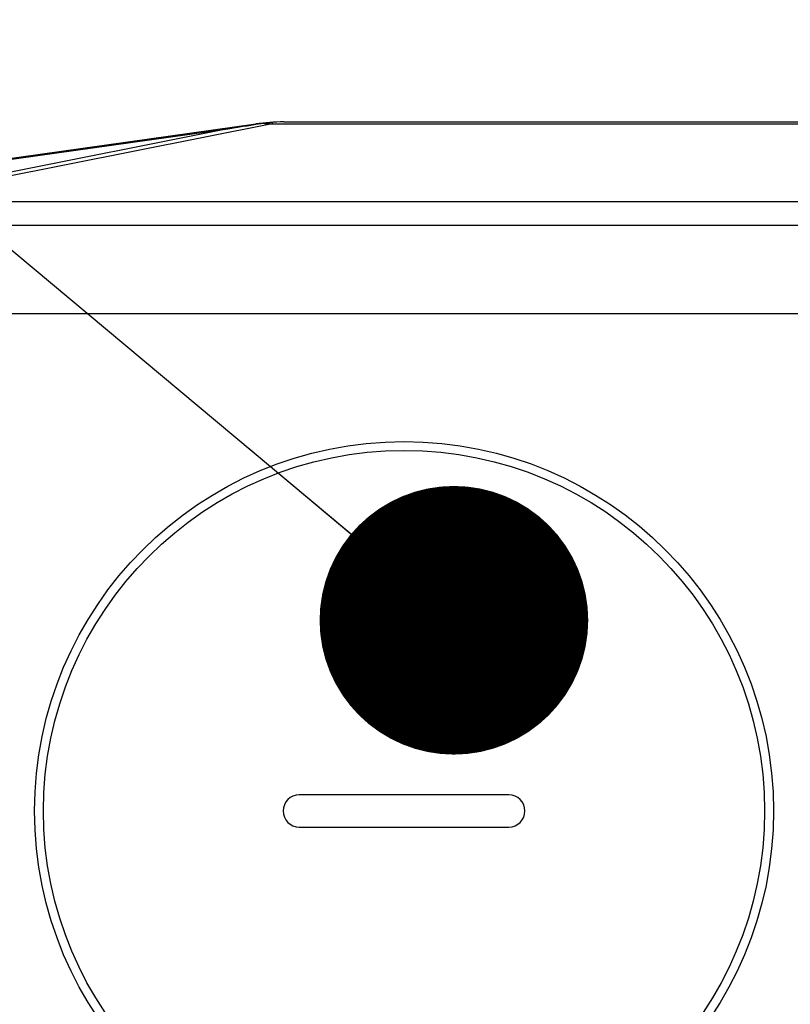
# Model space of a CAD drawing. Header units: millimetres. Extents: x -134 to 420, y 0 to 297.
# Tile 50 of 57: x 307 to 319, y 228 to 243. Entities that reach past the tile are written whole.
import ezdxf

# ---------------------------------------------------------------- set-up
doc = ezdxf.new("R2010")
doc.units = ezdxf.units.MM
doc.header["$LTSCALE"] = 23.1
doc.layers.get('0').update_dxf_attribs({"linetype": 'CONTINUOUS'})
for name, color, linetype in [('COMPONENTS', 7, 'CONTINUOUS'), ('DETAIL', 7, 'CONTINUOUS'), ('DIMENSION', 7, 'CONTINUOUS')]:
    doc.layers.add(name, color=color, linetype=linetype)
doc.styles.get("Standard").update_dxf_attribs({"font": 'arial.ttf'})
doc.dimstyles.new('DIMSTYLE_2', dxfattribs={"dimtxt": 3, "dimasz": 4, "dimexe": 0.18, "dimexo": 0.0625, "dimgap": 0.09, "dimtad": 1, "dimlfac": 5, "dimdsep": 46, "dimtxsty": 'STANDARD', "dimblk": '_FILLED', "dimblk1": '_FILLED', "dimblk2": '_FILLED', "dimcen": 0.09, "dimadec": 0, "dimazin": 0, "dimtp": 0.5, "dimtm": 0.5, "dimtfac": 1, "dimtofl": 0, "dimtmove": 0, "dimatfit": 3, "dimldrblk": '_FILLED', "dimfxl": 1, "dimtolj": 1, "dimarcsym": 0})
doc.dimstyles.get("Standard").update_dxf_attribs({"dimtxt": 3, "dimasz": 4, "dimexe": 0.18, "dimexo": 0.0625, "dimgap": 0.09, "dimtad": 1, "dimdec": 3, "dimdsep": 46, "dimtxsty": 'STANDARD', "dimblk": '_FILLED', "dimblk1": '_FILLED', "dimblk2": '_FILLED', "dimcen": 0.09, "dimadec": 0, "dimazin": 0, "dimtol": 1, "dimtp": 0.001, "dimtm": 0.001, "dimtfac": 1, "dimtdec": 3, "dimtofl": 0, "dimtmove": 0, "dimatfit": 3, "dimldrblk": '_FILLED', "dimfxl": 1, "dimtolj": 1, "dimarcsym": 0})

# ---------------------------------------------------------------- blocks, each defined once
blk = doc.blocks.new('_FILLED')
at = {"color": 0, "linetype": 'BYBLOCK'}
blk.add_solid([(0, 0), (-1, 0.1625), (-1, -0.1625)], dxfattribs=at)
blk = doc.blocks.new('*D10')
at = {"layer": 'DIMENSION', "color": 2, "linetype": 'CONTINUOUS'}
for p, q in [((297.19, 248.667), (297.19, 261.494)), ((341.19, 248.378), (341.19, 261.494)), ((297.19, 259.494), (319.19, 259.494)), ((341.19, 259.494), (319.19, 259.494)), ((297.19, 228.598), (297.19, 247.051)), ((341.19, 228.598), (341.19, 246.668))]:
    blk.add_line(p, q, dxfattribs=at)
at = {"layer": 'DIMENSION', "color": 2, "linetype": 'CONTINUOUS', "xscale": 4, "yscale": 4, "zscale": 4, "rotation": 180}
blk.add_blockref('_FILLED', (297.19, 259.494), dxfattribs=at)
at = {"layer": 'DIMENSION', "color": 2, "linetype": 'CONTINUOUS', "xscale": 4, "yscale": 4, "zscale": 4}
blk.add_blockref('_FILLED', (341.19, 259.494), dxfattribs=at)
at = {"layer": 'DIMENSION', "color": 2, "linetype": 'CONTINUOUS', "insert": (319.19, 263.244), "char_height": 3, "width": 6.99257, "attachment_point": 2, "line_spacing_factor": 0.9}
blk.add_mtext('220', dxfattribs=at)

msp = doc.modelspace()

# ---------------------------------------------------------------- linework, layer by layer
at = {"layer": 'COMPONENTS', "color": 7, "linetype": 'CONTINUOUS'}
for p, q in [((302.2553, 240.23843), (310.98239, 241.46494)), ((310.91072, 241.44693), (310.98342, 241.45837)), ((310.98342, 241.45837), (311.08272, 241.47384)), ((311.39991, 241.49414), (326.98035, 241.49414)), ((332.89601, 238.63505), (305.48424, 238.63505)), ((314.75013, 231.47505), (311.63013, 231.47505)), ((311.63013, 230.99505), (314.75013, 230.99505))]:
    msp.add_line(p, q, dxfattribs=at)
at = {"layer": 'COMPONENTS', "color": 9, "linetype": 'CONTINUOUS'}
for p, q in [((311.22676, 241.46494), (306.10149, 240.44361)), ((311.22676, 241.48914), (311.22676, 241.46494)), ((311.22676, 241.46494), (327.15349, 241.46494)), ((304.46972, 240.53451), (310.56686, 241.3914)), ((310.56686, 241.3914), (306.05413, 240.49213)), ((306.4905, 240.30701), (331.90108, 240.30703)), ((306.49051, 239.95689), (331.88974, 239.95689))]:
    msp.add_line(p, q, dxfattribs=at)
for points in [[(310.98239, 241.46494), (310.99399, 241.4665), (311.00549, 241.46791), (311.01687, 241.46917), (311.02813, 241.47028), (311.03928, 241.47125), (311.05032, 241.47209), (311.06124, 241.4728), (311.07204, 241.47338), (311.08272, 241.47384)], [(311.08272, 241.47384), (311.09796, 241.47338), (311.11339, 241.4728), (311.12901, 241.47209), (311.14483, 241.47125), (311.16084, 241.47028), (311.17703, 241.46917), (311.19342, 241.46791), (311.21, 241.4665), (311.22676, 241.46494)]]:
    msp.add_lwpolyline(points, dxfattribs=at)
at = {"layer": 'COMPONENTS', "color": 7, "linetype": 'CONTINUOUS'}
for points in [[(311.08272, 241.47384), (311.09869, 241.47623), (311.11466, 241.47844), (311.13065, 241.48048), (311.14665, 241.48235), (311.16265, 241.48405), (311.17867, 241.48558), (311.19469, 241.48694), (311.21073, 241.48812), (311.22676, 241.48914)], [(310.56686, 241.3914), (310.62416, 241.40081), (310.68146, 241.41016), (310.73877, 241.41945), (310.79608, 241.42867), (310.8534, 241.43783), (310.91072, 241.44693)]]:
    msp.add_lwpolyline(points, dxfattribs=at)
msp.add_circle((313.19013, 231.23505), 5.5, dxfattribs=at)
at = {"layer": 'COMPONENTS', "color": 9, "linetype": 'CONTINUOUS'}
msp.add_circle((313.19013, 231.23505), 5.36807, dxfattribs=at)
at = {"layer": 'COMPONENTS', "color": 7, "linetype": 'CONTINUOUS'}
for centre, radius, start, end in [((311.39991, 238.49414), 3, 90, 98), ((311.63013, 231.23505), 0.24, 90, 270), ((314.75013, 231.23505), 0.24, 270, 90)]:
    msp.add_arc(centre, radius, start, end, dxfattribs=at)

# ---------------------------------------------------------------- dimensions: what is measured, and where the dimension line sits
at = {"layer": 'DIMENSION', "color": 2, "linetype": 'CONTINUOUS'}
dim = msp.add_linear_dim(base=(297.19013, 259.49414), p1=(341.19013, 228.59825), p2=(297.19013, 228.59825), angle=180, dimstyle='DIMSTYLE_2', dxfattribs=at)
dim.commit()
dim.dimension.update_dxf_attribs({"geometry": '*D10', "text_midpoint": (315.69384, 261.74414), "dimtype": 160})

# ---------------------------------------------------------------- leaders
at = {"layer": 'DETAIL', "color": 2, "linetype": 'CONTINUOUS'}
msp.add_leader([(313.93242, 234.07413), (293.10265, 251.49414), (290.10265, 251.49414)], dimstyle='STANDARD', override={"dimtad": 0, "dimldrblk": 'DOT'}, dxfattribs=at)

doc.saveas('drawing.dxf')
